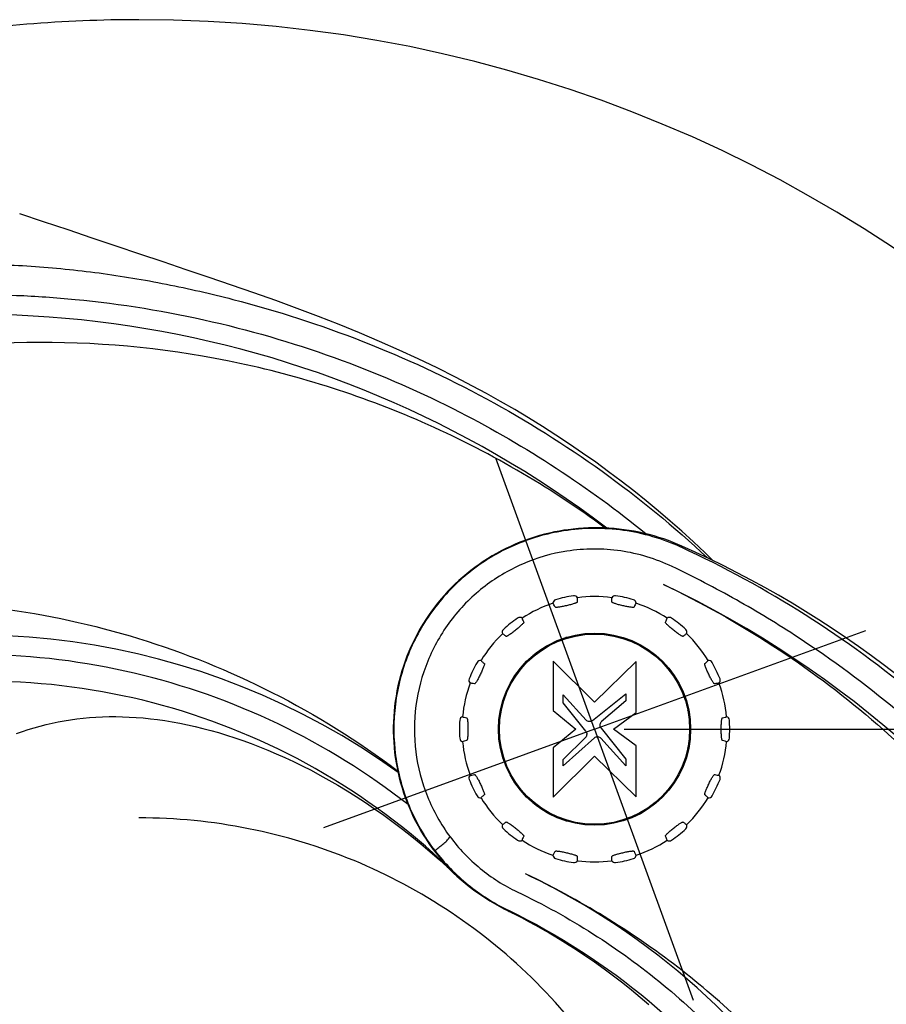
# Model space of a CAD drawing. Extents: x 0 to 594, y 0 to 420.
# Tile 55 of 64: x 435 to 465, y 342 to 375. Entities that reach past the tile are written whole.
import ezdxf

# ---------------------------------------------------------------- set-up
doc = ezdxf.new("R2010")
doc.units = 0
doc.header["$LTSCALE"] = 32.67
doc.linetypes.add('CENTER', pattern=[0.6, 0.375, -0.075, 0.075, -0.075])
doc.layers.get('0').update_dxf_attribs({"linetype": 'CONTINUOUS'})
for name, color, linetype in [('123066_DXF_CONTINUOUS_LINE', 7, 'CONTINUOUS'), ('123067_DXF_CONTINUOUS_LINE', 7, 'CONTINUOUS'), ('124030_DXF_AXIS', 7, 'CONTINUOUS'), ('124030_DXF_CONTINUOUS_LINE', 7, 'CONTINUOUS'), ('124031_DXF_CONTINUOUS_LINE', 7, 'CONTINUOUS'), ('126056_DXF_CONTINUOUS_LINE', 7, 'CONTINUOUS'), ('PRX_3000-160_2D_DWG_DXF_BA', 7, 'CONTINUOUS')]:
    doc.layers.add(name, color=color, linetype=linetype)
doc.styles.get("Standard").update_dxf_attribs({"font": 'txt', "width": 0.7})
doc.dimstyles.new('DIMSTYLE_5', dxfattribs={"dimtxt": 3.5, "dimasz": 3, "dimexe": 1.5, "dimexo": 1, "dimgap": 0.875, "dimtad": 1, "dimdec": 0, "dimlfac": 5.882353, "dimtxsty": 'STANDARD', "dimblk": '_ARROW_FILLED', "dimblk1": '_ARROW_FILLED', "dimblk2": '_ARROW_FILLED', "dimcen": 0.09, "dimazin": 3, "dimtp": 1.2, "dimtm": 1.2, "dimtfac": 1, "dimtdec": 0, "dimtofl": 0, "dimtmove": 0, "dimatfit": 3, "dimtolj": 1})
doc.dimstyles.new('DIMSTYLE_8', dxfattribs={"dimtxt": 3.5, "dimasz": 3, "dimexe": 1.5, "dimexo": 1, "dimgap": 0.875, "dimtad": 1, "dimdec": 3, "dimlfac": 5.882353, "dimtxsty": 'STANDARD', "dimblk": '_ARROW_FILLED', "dimblk1": '_ARROW_FILLED', "dimblk2": '_ARROW_FILLED', "dimcen": 0.09, "dimazin": 3, "dimtp": 1.2, "dimtm": 1.2, "dimtfac": 1, "dimtdec": 0, "dimtofl": 0, "dimtmove": 0, "dimatfit": 3, "dimtolj": 1})

# ---------------------------------------------------------------- blocks, each defined once
blk = doc.blocks.new('_ARROW_FILLED')
at = {"color": 0, "linetype": 'BYBLOCK'}
blk.add_solid([(0, 0), (-1, 0.167), (-1, -0.167)], dxfattribs=at)
blk = doc.blocks.new('*D6')
at = {"layer": 'PRX_3000-160_2D_DWG_DXF_BA', "color": 2, "linetype": 'CONTINUOUS'}
for p, q in [((455.973, 351.051), (512.083, 351.051)), ((510.583, 351.051), (510.583, 256.617)), ((510.583, 162.182), (510.583, 256.617)), ((496.543, 162.182), (512.083, 162.182))]:
    blk.add_line(p, q, dxfattribs=at)
at = {"layer": 'PRX_3000-160_2D_DWG_DXF_BA', "color": 2, "linetype": 'CONTINUOUS', "xscale": 3, "yscale": 3, "zscale": 3}
for p, rotation in [((510.583, 351.051), 90), ((510.583, 162.182), 270)]:
    blk.add_blockref('_ARROW_FILLED', p, dxfattribs=dict(at, rotation=rotation))
at = {"layer": 'PRX_3000-160_2D_DWG_DXF_BA', "color": 2, "linetype": 'CONTINUOUS', "insert": (506.208, 256.617), "char_height": 3.5, "width": 16.5, "attachment_point": 2, "rotation": 90}
blk.add_mtext('(1111)', dxfattribs=at)
blk = doc.blocks.new('*D11')
at = {"layer": 'PRX_3000-160_2D_DWG_DXF_BA', "color": 2, "linetype": 'CONTINUOUS'}
for p, q in [((458.666, 340.902), (462.444, 330.524)), ((461.931, 331.934), (354.101, 292.687)), ((231.262, 294.678), (246.784, 252.031)), ((246.271, 253.44), (354.101, 292.687))]:
    blk.add_line(p, q, dxfattribs=at)
at = {"layer": 'PRX_3000-160_2D_DWG_DXF_BA', "color": 2, "linetype": 'CONTINUOUS', "xscale": 3, "yscale": 3, "zscale": 3}
for p, rotation in [((461.931, 331.934), 20), ((246.271, 253.44), 200)]:
    blk.add_blockref('_ARROW_FILLED', p, dxfattribs=dict(at, rotation=rotation))
at = {"layer": 'PRX_3000-160_2D_DWG_DXF_BA', "color": 2, "linetype": 'CONTINUOUS', "insert": (352.604, 296.798), "char_height": 3.5, "width": 19.125, "attachment_point": 2, "rotation": 20}
blk.add_mtext('(1350)', dxfattribs=at)

msp = doc.modelspace()

# ---------------------------------------------------------------- linework, layer by layer
at = {"layer": '123066_DXF_CONTINUOUS_LINE', "color": 7, "linetype": 'CONTINUOUS'}
msp.add_circle((454.97251, 351.05078), 3.26396, dxfattribs=at)
for radius, start, end in [(4.59012, 98.979057, 106.735228), (4.505, 82.556169, 97.443831), (4.59012, 73.264772, 81.020943), (4.505, 108.270455, 123.158116), (4.505, 56.841884, 71.729545), (4.59012, 124.693343, 132.449514), (4.59012, 47.550486, 55.306657), (4.505, 133.984741, 148.872402), (4.505, 31.127598, 46.015259), (4.59012, 150.407629, 158.1638), (4.59012, 21.8362, 29.592371), (4.505, 159.699027, 174.586688), (4.505, 5.413312, 20.300973), (4.59012, 176.121915, 183.878085), (4.59012, 356.121915, 3.878085), (4.505, 185.413312, 200.300973), (4.505, 339.699027, 354.586688), (4.59012, 201.8362, 209.592371), (4.59012, 330.407629, 338.1638), (4.505, 211.127598, 226.015259), (4.505, 313.984741, 328.872402), (4.59012, 227.550486, 235.306657), (4.59012, 304.693343, 312.449514), (4.505, 236.841884, 251.729545), (4.505, 288.270455, 303.158116), (4.59012, 253.264772, 261.020943), (4.505, 262.556169, 277.443831), (4.59012, 278.979057, 286.735228)]:
    msp.add_arc((454.97251, 351.05078), radius, start, end, dxfattribs=at)
for centre, major_axis, start_param, end_param in [((453.94912, 350.72811), (3.41921, 1.07807), 1.23623348, 1.26683062), ((455.76364, 351.77573), (2.64324, 2.42208), 1.87476203, 1.90535917), ((455.20476, 350.00316), (-0.77597, 3.50015), -1.26683062, -1.23623348), ((455.20476, 352.0984), (0.77597, 3.50015), -1.90535917, -1.87476203), ((455.76364, 350.32584), (2.64324, -2.42208), -1.90535917, -1.87476203), ((453.94912, 351.37345), (3.41921, -1.07807), -1.26683062, -1.23623348)]:
    msp.add_ellipse(centre, major_axis=major_axis, ratio=0.95415703, start_param=start_param, end_param=end_param, dxfattribs=at)
for points, knots in [([(454.38886, 355.51781), (454.3768, 355.54088), (454.33718, 355.58042), (454.28182, 355.58871), (454.25611, 355.58465)], [0, 0, 0, 0, 0.5000086, 1, 1, 1, 1]), ([(455.6889, 355.58465), (455.6632, 355.58871), (455.60783, 355.58042), (455.56821, 355.54088), (455.55615, 355.51781)], [0, 0, 0, 0, 0.49999169, 1, 1, 1, 1]), ([(453.65079, 355.44649), (453.62586, 355.43899), (453.57958, 355.4075), (453.56104, 355.35468), (453.56018, 355.32867)], [0, 0, 0, 0, 0.49999169, 1, 1, 1, 1]), ([(453.62985, 355.19926), (453.61796, 355.22665), (453.59733, 355.27106), (453.57265, 355.31404), (453.56018, 355.32868)], [0, 0, 0, 0, 0.60825845, 1, 1, 1, 1]), ([(454.38225, 355.37097), (454.38243, 355.36655), (454.37302, 355.35569), (454.3524, 355.34414), (454.31898, 355.32936), (454.25339, 355.30662), (454.15041, 355.27799), (454.0149, 355.24491), (453.87849, 355.21593), (453.77357, 355.19712), (453.70468, 355.18919), (453.66824, 355.18804), (453.64465, 355.18952), (453.63159, 355.19522), (453.62985, 355.19924)], [0, 0, 0, 0, 0.01690464, 0.04763931, 0.09329378, 0.15468516, 0.31331381, 0.50058197, 0.68729843, 0.84580257, 0.90676326, 0.9526813, 0.98326545, 1, 1, 1, 1]), ([(454.38886, 355.51782), (454.38398, 355.49923), (454.38039, 355.44979), (454.38107, 355.40083), (454.38224, 355.37099)], [0, 0, 0, 0, 0.39169855, 1, 1, 1, 1]), ([(455.56277, 355.37099), (455.56394, 355.40082), (455.56462, 355.44979), (455.56104, 355.49922), (455.55615, 355.51782)], [0, 0, 0, 0, 0.60825845, 1, 1, 1, 1]), ([(456.31517, 355.19924), (456.3134, 355.19518), (456.30022, 355.18948), (456.27663, 355.18802), (456.24011, 355.1892), (456.17115, 355.19718), (456.06594, 355.21605), (455.9295, 355.24505), (455.79402, 355.27812), (455.69133, 355.30671), (455.62582, 355.32945), (455.59249, 355.34422), (455.57188, 355.35579), (455.56259, 355.36659), (455.56276, 355.37097)], [0, 0, 0, 0, 0.01690464, 0.04763931, 0.09329378, 0.15468516, 0.31331381, 0.50058197, 0.68729843, 0.84580257, 0.90676326, 0.9526813, 0.98326545, 1, 1, 1, 1]), ([(456.38484, 355.32867), (456.38398, 355.35468), (456.36544, 355.4075), (456.31915, 355.43899), (456.29423, 355.44649)], [0, 0, 0, 0, 0.5000086, 1, 1, 1, 1]), ([(456.38484, 355.32868), (456.37237, 355.31404), (456.34768, 355.27106), (456.32705, 355.22665), (456.31517, 355.19926)], [0, 0, 0, 0, 0.39169855, 1, 1, 1, 1]), ([(452.56624, 354.68704), (452.56832, 354.68313), (452.56456, 354.66927), (452.55099, 354.64991), (452.5273, 354.62209), (452.47806, 354.57315), (452.39771, 354.50267), (452.28997, 354.41407), (452.17964, 354.32877), (452.09327, 354.26631), (452.03464, 354.22927), (452.00232, 354.21242), (451.98042, 354.20352), (451.96618, 354.20299), (451.96286, 354.20586)], [0, 0, 0, 0, 0.01690464, 0.04763931, 0.09329378, 0.15468516, 0.31331381, 0.50058197, 0.68729843, 0.84580257, 0.90676326, 0.9526813, 0.98326545, 1, 1, 1, 1]), ([(452.50849, 354.82221), (452.48762, 354.83775), (452.43477, 354.85619), (452.38128, 354.83963), (452.35989, 354.82482)], [0, 0, 0, 0, 0.5000086, 1, 1, 1, 1]), ([(452.50848, 354.82221), (452.51215, 354.80334), (452.53037, 354.75724), (452.55223, 354.71342), (452.56623, 354.68705)], [0, 0, 0, 0, 0.39169855, 1, 1, 1, 1]), ([(457.98215, 354.20586), (457.9788, 354.20296), (457.96445, 354.20355), (457.94256, 354.21246), (457.91017, 354.22937), (457.8515, 354.26648), (457.7649, 354.32914), (457.65455, 354.41446), (457.54684, 354.50304), (457.46672, 354.57335), (457.41757, 354.62227), (457.39395, 354.65003), (457.3804, 354.6694), (457.37671, 354.68317), (457.37877, 354.68704)], [0, 0, 0, 0, 0.01690464, 0.04763931, 0.09329378, 0.15468516, 0.31331381, 0.50058197, 0.68729843, 0.84580257, 0.90676326, 0.9526813, 0.98326545, 1, 1, 1, 1]), ([(457.37878, 354.68705), (457.39278, 354.71342), (457.41464, 354.75724), (457.43286, 354.80334), (457.43653, 354.82221)], [0, 0, 0, 0, 0.60825845, 1, 1, 1, 1]), ([(457.58513, 354.82482), (457.56373, 354.83963), (457.51025, 354.85619), (457.45739, 354.83775), (457.43652, 354.82221)], [0, 0, 0, 0, 0.49999169, 1, 1, 1, 1]), ([(451.87445, 354.4377), (451.85525, 354.42014), (451.82721, 354.37168), (451.83342, 354.31605), (451.84393, 354.29224)], [0, 0, 0, 0, 0.49999169, 1, 1, 1, 1]), ([(451.96285, 354.20587), (451.94026, 354.22539), (451.9024, 354.25645), (451.86152, 354.28447), (451.84393, 354.29225)], [0, 0, 0, 0, 0.60825845, 1, 1, 1, 1]), ([(458.10108, 354.29225), (458.0835, 354.28447), (458.04261, 354.25646), (458.00475, 354.22539), (457.98216, 354.20587)], [0, 0, 0, 0, 0.39169855, 1, 1, 1, 1]), ([(458.10108, 354.29224), (458.11159, 354.31605), (458.1178, 354.37168), (458.08976, 354.42014), (458.07056, 354.4377)], [0, 0, 0, 0, 0.5000086, 1, 1, 1, 1]), ([(454.10311, 354.16086), (454.10261, 354.1616), (454.10185, 354.16265), (454.1007, 354.16366), (454.10022, 354.16367)], [0, 0, 0, 0, 0.6504226, 1, 1, 1, 1]), ([(451.22683, 353.2829), (451.23039, 353.28027), (451.23302, 353.26615), (451.22919, 353.24283), (451.21991, 353.20749), (451.19679, 353.14203), (451.15498, 353.04366), (451.09635, 352.91709), (451.03396, 352.79237), (450.98324, 352.69862), (450.94649, 352.63981), (450.92467, 352.6106), (450.90881, 352.59309), (450.89621, 352.58643), (450.89197, 352.58757)], [0, 0, 0, 0, 0.01690464, 0.04763931, 0.09329378, 0.15468516, 0.31331381, 0.50058197, 0.68729843, 0.84580257, 0.90676326, 0.9526813, 0.98326545, 1, 1, 1, 1]), ([(451.11614, 353.37962), (451.09059, 353.38457), (451.03498, 353.37825), (450.99397, 353.34013), (450.98112, 353.3175)], [0, 0, 0, 0, 0.5000086, 1, 1, 1, 1]), ([(451.11613, 353.37962), (451.12763, 353.36421), (451.16404, 353.33058), (451.20275, 353.30059), (451.22681, 353.2829)], [0, 0, 0, 0, 0.39169855, 1, 1, 1, 1]), ([(452.71281, 353.36265), (452.71261, 353.36229), (452.7128, 353.36102), (452.71323, 353.35999), (452.71354, 353.35932)], [0, 0, 0, 0, 0.35795852, 1, 1, 1, 1]), ([(459.05304, 352.58757), (459.04876, 352.58642), (459.03609, 352.59317), (459.02024, 352.6107), (458.99839, 352.63999), (458.96163, 352.69888), (458.91079, 352.7929), (458.84839, 352.91766), (458.78978, 353.0442), (458.7481, 353.1423), (458.72504, 353.20771), (458.7158, 353.24297), (458.712, 353.2663), (458.71465, 353.2803), (458.71819, 353.2829)], [0, 0, 0, 0, 0.01690464, 0.04763931, 0.09329378, 0.15468516, 0.31331381, 0.50058197, 0.68729843, 0.84580257, 0.90676326, 0.9526813, 0.98326545, 1, 1, 1, 1]), ([(458.7182, 353.2829), (458.74226, 353.30059), (458.78097, 353.33058), (458.81738, 353.36421), (458.82888, 353.37962)], [0, 0, 0, 0, 0.60825845, 1, 1, 1, 1]), ([(458.96389, 353.3175), (458.95104, 353.34013), (458.91003, 353.37825), (458.85442, 353.38457), (458.82887, 353.37962)], [0, 0, 0, 0, 0.49999169, 1, 1, 1, 1]), ([(450.71173, 352.75809), (450.70205, 352.73394), (450.69781, 352.67811), (450.72754, 352.63069), (450.74734, 352.6138)], [0, 0, 0, 0, 0.49999169, 1, 1, 1, 1]), ([(450.89196, 352.58758), (450.86313, 352.59536), (450.81555, 352.60692), (450.76655, 352.61443), (450.74733, 352.6138)], [0, 0, 0, 0, 0.60825845, 1, 1, 1, 1]), ([(459.19768, 352.6138), (459.17846, 352.61443), (459.12946, 352.60693), (459.08188, 352.59536), (459.05305, 352.58758)], [0, 0, 0, 0, 0.39169855, 1, 1, 1, 1]), ([(459.19767, 352.6138), (459.21747, 352.63069), (459.2472, 352.67811), (459.24297, 352.73394), (459.23329, 352.75809)], [0, 0, 0, 0, 0.5000086, 1, 1, 1, 1]), ([(458.10449, 351.8518), (458.10424, 351.85221), (458.10278, 351.85269), (458.10149, 351.85282), (458.10061, 351.85288)], [0, 0, 0, 0, 0.3495149, 1, 1, 1, 1]), ([(450.4876, 351.47578), (450.46243, 351.46915), (450.41507, 351.43933), (450.39466, 351.38719), (450.3929, 351.36123)], [0, 0, 0, 0, 0.5000086, 1, 1, 1, 1]), ([(450.48759, 351.47578), (450.50463, 351.46688), (450.55203, 351.45238), (450.59992, 351.44215), (450.62927, 351.43665)], [0, 0, 0, 0, 0.39169855, 1, 1, 1, 1]), ([(450.62928, 351.43666), (450.63363, 351.43584), (450.64211, 351.42428), (450.64879, 351.40163), (450.65576, 351.36581), (450.66333, 351.29689), (450.66833, 351.19024), (450.6697, 351.09978), (450.6697, 351.05078)], [0, 0, 0, 0, 0.03377617, 0.09516696, 0.18635204, 0.30896405, 0.62585365, 1, 1, 1, 1]), ([(459.2753, 351.05078), (459.27529, 351.09974), (459.27665, 351.19022), (459.28166, 351.29682), (459.28926, 351.36584), (459.29624, 351.40167), (459.30294, 351.42437), (459.31141, 351.43585), (459.31572, 351.43666)], [0, 0, 0, 0, 0.37382143, 0.69120002, 0.81329072, 0.90525076, 0.96649808, 1, 1, 1, 1]), ([(459.31574, 351.43665), (459.34509, 351.44215), (459.39298, 351.45238), (459.44038, 351.46688), (459.45742, 351.47578)], [0, 0, 0, 0, 0.60825845, 1, 1, 1, 1]), ([(459.55211, 351.36123), (459.55035, 351.38719), (459.52995, 351.43933), (459.48258, 351.46915), (459.45741, 351.47578)], [0, 0, 0, 0, 0.49999169, 1, 1, 1, 1]), ([(450.66972, 351.05078), (450.66972, 351.00182), (450.66836, 350.91134), (450.66335, 350.80474), (450.65576, 350.73572), (450.64877, 350.69989), (450.64207, 350.67719), (450.6336, 350.66571), (450.62929, 350.6649)], [0, 0, 0, 0, 0.37382143, 0.69120002, 0.81329072, 0.90525076, 0.96649808, 1, 1, 1, 1]), ([(459.31573, 350.66491), (459.31139, 350.66572), (459.3029, 350.67729), (459.29623, 350.69993), (459.28925, 350.73575), (459.28169, 350.80467), (459.27668, 350.91132), (459.27531, 351.00178), (459.27531, 351.05078)], [0, 0, 0, 0, 0.03377617, 0.09516696, 0.18635204, 0.30896405, 0.62585365, 1, 1, 1, 1]), ([(450.3929, 350.74033), (450.39466, 350.71437), (450.41507, 350.66223), (450.46243, 350.63241), (450.4876, 350.62578)], [0, 0, 0, 0, 0.49999169, 1, 1, 1, 1]), ([(450.62927, 350.66491), (450.59992, 350.65941), (450.55203, 350.64918), (450.50463, 350.63468), (450.48759, 350.62578)], [0, 0, 0, 0, 0.60825845, 1, 1, 1, 1]), ([(459.45742, 350.62578), (459.44038, 350.63468), (459.39298, 350.64918), (459.34509, 350.65941), (459.31574, 350.66491)], [0, 0, 0, 0, 0.39169855, 1, 1, 1, 1]), ([(459.45741, 350.62578), (459.48258, 350.63241), (459.52995, 350.66223), (459.55035, 350.71437), (459.55211, 350.74033)], [0, 0, 0, 0, 0.5000086, 1, 1, 1, 1]), ([(458.1006, 350.24866), (458.10149, 350.24872), (458.10278, 350.24886), (458.10424, 350.24935), (458.10449, 350.24976)], [0, 0, 0, 0, 0.65054112, 1, 1, 1, 1]), ([(450.74734, 349.48776), (450.72754, 349.47087), (450.69781, 349.42345), (450.70205, 349.36762), (450.71173, 349.34347)], [0, 0, 0, 0, 0.5000086, 1, 1, 1, 1]), ([(450.74733, 349.48776), (450.76655, 349.48714), (450.81555, 349.49464), (450.86313, 349.5062), (450.89196, 349.51398)], [0, 0, 0, 0, 0.39169855, 1, 1, 1, 1]), ([(450.89197, 349.51399), (450.89625, 349.51515), (450.90892, 349.50839), (450.92478, 349.49086), (450.94662, 349.46157), (450.98338, 349.40268), (451.03422, 349.30866), (451.09662, 349.18391), (451.15523, 349.05736), (451.19691, 348.95926), (451.21997, 348.89386), (451.22921, 348.85859), (451.23301, 348.83526), (451.23036, 348.82126), (451.22683, 348.81866)], [0, 0, 0, 0, 0.01690464, 0.04763931, 0.09329378, 0.15468516, 0.31331381, 0.50058197, 0.68729843, 0.84580257, 0.90676326, 0.9526813, 0.98326545, 1, 1, 1, 1]), ([(458.71819, 348.81866), (458.71462, 348.82129), (458.712, 348.83541), (458.71582, 348.85873), (458.7251, 348.89408), (458.74822, 348.95953), (458.79004, 349.0579), (458.84866, 349.18447), (458.91106, 349.30919), (458.96177, 349.40294), (458.99852, 349.46175), (459.02034, 349.49096), (459.03621, 349.50848), (459.04881, 349.51513), (459.05304, 349.51399)], [0, 0, 0, 0, 0.01690464, 0.04763931, 0.09329378, 0.15468516, 0.31331381, 0.50058197, 0.68729843, 0.84580257, 0.90676326, 0.9526813, 0.98326545, 1, 1, 1, 1]), ([(459.05305, 349.51398), (459.08188, 349.5062), (459.12946, 349.49464), (459.17846, 349.48714), (459.19768, 349.48776)], [0, 0, 0, 0, 0.60825845, 1, 1, 1, 1]), ([(459.23329, 349.34347), (459.24297, 349.36762), (459.2472, 349.42345), (459.21747, 349.47087), (459.19767, 349.48776)], [0, 0, 0, 0, 0.49999169, 1, 1, 1, 1]), ([(450.98112, 348.78406), (450.99397, 348.76143), (451.03498, 348.72331), (451.09059, 348.71699), (451.11614, 348.72194)], [0, 0, 0, 0, 0.49999169, 1, 1, 1, 1]), ([(451.22681, 348.81866), (451.20275, 348.80098), (451.16404, 348.77098), (451.12763, 348.73735), (451.11613, 348.72194)], [0, 0, 0, 0, 0.60825845, 1, 1, 1, 1]), ([(452.71353, 348.74225), (452.71322, 348.74158), (452.71279, 348.74055), (452.71261, 348.73928), (452.71281, 348.73891)], [0, 0, 0, 0, 0.6418448, 1, 1, 1, 1]), ([(458.82888, 348.72194), (458.81738, 348.73735), (458.78097, 348.77098), (458.74226, 348.80098), (458.7182, 348.81866)], [0, 0, 0, 0, 0.39169855, 1, 1, 1, 1]), ([(458.82887, 348.72194), (458.85442, 348.71699), (458.91003, 348.72331), (458.95104, 348.76143), (458.96389, 348.78406)], [0, 0, 0, 0, 0.5000086, 1, 1, 1, 1]), ([(451.84393, 347.80931), (451.86151, 347.81709), (451.9024, 347.84511), (451.94026, 347.87617), (451.96285, 347.89569)], [0, 0, 0, 0, 0.39169855, 1, 1, 1, 1]), ([(451.96286, 347.8957), (451.96621, 347.8986), (451.98056, 347.89801), (452.00245, 347.8891), (452.03484, 347.87219), (452.09352, 347.83508), (452.18011, 347.77242), (452.29046, 347.6871), (452.39817, 347.59852), (452.47829, 347.52821), (452.52744, 347.4793), (452.55107, 347.45153), (452.56461, 347.43216), (452.5683, 347.4184), (452.56624, 347.41452)], [0, 0, 0, 0, 0.01690464, 0.04763931, 0.09329378, 0.15468516, 0.31331381, 0.50058197, 0.68729843, 0.84580257, 0.90676326, 0.9526813, 0.98326545, 1, 1, 1, 1]), ([(454.10022, 347.93789), (454.10069, 347.9379), (454.10184, 347.93892), (454.1026, 347.93997), (454.10309, 347.94071)], [0, 0, 0, 0, 0.34962964, 1, 1, 1, 1]), ([(457.37877, 347.41452), (457.37669, 347.41843), (457.38046, 347.4323), (457.39402, 347.45165), (457.41772, 347.47947), (457.46695, 347.52841), (457.5473, 347.59889), (457.65504, 347.68749), (457.76537, 347.77279), (457.85174, 347.83525), (457.91037, 347.87229), (457.94269, 347.88914), (457.96459, 347.89804), (457.97883, 347.89857), (457.98215, 347.8957)], [0, 0, 0, 0, 0.01690464, 0.04763931, 0.09329378, 0.15468516, 0.31331381, 0.50058197, 0.68729843, 0.84580257, 0.90676326, 0.9526813, 0.98326545, 1, 1, 1, 1]), ([(457.98216, 347.89569), (458.00475, 347.87617), (458.04261, 347.84511), (458.0835, 347.81709), (458.10108, 347.80931)], [0, 0, 0, 0, 0.60825845, 1, 1, 1, 1]), ([(451.84393, 347.80932), (451.83342, 347.78551), (451.82721, 347.72988), (451.85525, 347.68143), (451.87445, 347.66386)], [0, 0, 0, 0, 0.5000086, 1, 1, 1, 1]), ([(458.07056, 347.66386), (458.08976, 347.68143), (458.1178, 347.72988), (458.11159, 347.78551), (458.10108, 347.80932)], [0, 0, 0, 0, 0.49999169, 1, 1, 1, 1]), ([(452.35989, 347.27674), (452.38128, 347.26193), (452.43477, 347.24538), (452.48762, 347.26381), (452.50849, 347.27936)], [0, 0, 0, 0, 0.49999169, 1, 1, 1, 1]), ([(452.56623, 347.41451), (452.55223, 347.38814), (452.53037, 347.34432), (452.51215, 347.29823), (452.50848, 347.27935)], [0, 0, 0, 0, 0.60825845, 1, 1, 1, 1]), ([(457.43653, 347.27935), (457.43286, 347.29822), (457.41465, 347.34432), (457.39279, 347.38814), (457.37878, 347.41451)], [0, 0, 0, 0, 0.39169855, 1, 1, 1, 1]), ([(457.43652, 347.27936), (457.45739, 347.26381), (457.51025, 347.24538), (457.56373, 347.26193), (457.58513, 347.27674)], [0, 0, 0, 0, 0.5000086, 1, 1, 1, 1]), ([(453.56018, 346.77288), (453.57264, 346.78752), (453.59733, 346.8305), (453.61796, 346.87491), (453.62985, 346.9023)], [0, 0, 0, 0, 0.39169855, 1, 1, 1, 1]), ([(453.62985, 346.90232), (453.63161, 346.90638), (453.64479, 346.91208), (453.66838, 346.91354), (453.7049, 346.91236), (453.77387, 346.90439), (453.87907, 346.88551), (454.01551, 346.85651), (454.15099, 346.82344), (454.25368, 346.79486), (454.31919, 346.77211), (454.35252, 346.75734), (454.37313, 346.74577), (454.38242, 346.73497), (454.38225, 346.73059)], [0, 0, 0, 0, 0.01690464, 0.04763931, 0.09329378, 0.15468516, 0.31331381, 0.50058197, 0.68729843, 0.84580257, 0.90676326, 0.9526813, 0.98326545, 1, 1, 1, 1]), ([(455.56276, 346.73059), (455.56259, 346.73501), (455.57199, 346.74587), (455.59261, 346.75742), (455.62603, 346.7722), (455.69162, 346.79494), (455.7946, 346.82357), (455.93011, 346.85665), (456.06652, 346.88563), (456.17144, 346.90444), (456.24033, 346.91237), (456.27677, 346.91353), (456.30036, 346.91204), (456.31342, 346.90634), (456.31517, 346.90232)], [0, 0, 0, 0, 0.01690464, 0.04763931, 0.09329378, 0.15468516, 0.31331381, 0.50058197, 0.68729843, 0.84580257, 0.90676326, 0.9526813, 0.98326545, 1, 1, 1, 1]), ([(456.31517, 346.9023), (456.32705, 346.87491), (456.34768, 346.8305), (456.37237, 346.78752), (456.38484, 346.77288)], [0, 0, 0, 0, 0.60825845, 1, 1, 1, 1]), ([(453.56018, 346.77289), (453.56104, 346.74688), (453.57958, 346.69406), (453.62586, 346.66257), (453.65079, 346.65508)], [0, 0, 0, 0, 0.5000086, 1, 1, 1, 1]), ([(454.25611, 346.51691), (454.28182, 346.51285), (454.33718, 346.52114), (454.3768, 346.56069), (454.38886, 346.58375)], [0, 0, 0, 0, 0.49999169, 1, 1, 1, 1]), ([(454.38224, 346.73057), (454.38107, 346.70074), (454.38039, 346.65177), (454.38398, 346.60234), (454.38886, 346.58374)], [0, 0, 0, 0, 0.60825845, 1, 1, 1, 1]), ([(455.55615, 346.58374), (455.56103, 346.60234), (455.56462, 346.65177), (455.56394, 346.70074), (455.56277, 346.73057)], [0, 0, 0, 0, 0.39169855, 1, 1, 1, 1]), ([(455.55615, 346.58375), (455.56821, 346.56069), (455.60783, 346.52114), (455.6632, 346.51285), (455.6889, 346.51691)], [0, 0, 0, 0, 0.5000086, 1, 1, 1, 1]), ([(456.29423, 346.65508), (456.31915, 346.66257), (456.36544, 346.69406), (456.38398, 346.74688), (456.38484, 346.77289)], [0, 0, 0, 0, 0.49999169, 1, 1, 1, 1])]:
    msp.add_open_spline(points, degree=3, knots=knots, dxfattribs=at)
at = {"layer": '123067_DXF_CONTINUOUS_LINE', "color": 7, "linetype": 'CONTINUOUS'}
for p, q in [((453.86626, 354.11172), (453.86362, 354.12009)), ((452.86885, 353.54576), (452.87478, 353.53928)), ((453.56322, 353.35825), (453.56322, 351.688)), ((454.97235, 351.96687), (453.56322, 353.35825)), ((456.38165, 353.3499), (454.97235, 351.96687)), ((456.38165, 351.61998), (456.38165, 353.3499)), ((453.90713, 351.94639), (453.90713, 352.21953)), ((453.90713, 352.21953), (454.68539, 351.36007)), ((454.89929, 351.34921), (456.03774, 352.24663)), ((456.03774, 352.24663), (456.03774, 352.01136)), ((454.67587, 350.98817), (453.90713, 351.94639)), ((456.03774, 352.01136), (455.20202, 351.29773)), ((453.56322, 351.688), (454.33264, 351.05065)), ((455.61223, 351.05078), (456.38165, 351.61998)), ((458.18533, 351.62518), (458.17648, 351.62321)), ((454.33264, 351.05065), (453.56322, 350.41329)), ((455.19165, 351.08248), (456.03774, 350.02793)), ((456.38165, 350.48127), (455.61223, 351.05078)), ((453.90713, 350.02599), (454.66499, 350.77269)), ((454.97303, 350.75807), (453.90713, 349.80067)), ((456.03774, 349.80573), (455.18604, 350.74675)), ((453.56322, 350.41329), (453.56322, 348.7427)), ((456.38165, 348.75169), (456.38165, 350.48127)), ((458.17648, 350.47835), (458.18533, 350.47638)), ((453.56322, 348.7427), (454.97251, 350.13424)), ((453.90713, 349.80067), (453.90713, 350.02599)), ((454.97251, 350.13424), (456.38165, 348.75169)), ((456.03774, 350.02793), (456.03774, 349.80573)), ((452.87478, 348.56228), (452.86885, 348.5558)), ((453.86362, 347.98147), (453.86626, 347.98984))]:
    msp.add_line(p, q, dxfattribs=at)
msp.add_circle((454.97251, 351.05078), 3.23, dxfattribs=at)
for centre, radius, start, end in [((454.97251, 351.05078), 3.25471, 109.870194, 130.129806), ((454.06346, 350.45462), 3.66241, 91.748975, 93.086441), ((455.94332, 351.53996), 3.66241, 146.913559, 148.251025), ((454.91074, 349.96544), 3.66241, 26.913559, 28.251025), ((454.97251, 351.05078), 3.25471, 349.870194, 10.129806), ((454.91074, 352.13612), 3.66241, 331.748975, 333.086441), ((455.94332, 350.5616), 3.66241, 211.748975, 213.086441), ((454.97251, 351.05078), 3.25471, 229.870194, 250.129806), ((454.06346, 351.64694), 3.66241, 266.913559, 268.251025)]:
    msp.add_arc(centre, radius, start, end, dxfattribs=at)
for points, knots in [([(454.89929, 351.34921), (454.89911, 351.34904), (454.88396, 351.33529), (454.84898, 351.31403), (454.78941, 351.30562), (454.73126, 351.32062), (454.69894, 351.34513), (454.68539, 351.36007)], [0, 0, 0, 0, 0.0031421, 0.25887929, 0.50185413, 0.74497573, 1, 1, 1, 1]), ([(455.19165, 351.08248), (455.16927, 351.11319), (455.14572, 351.19249), (455.17668, 351.26932), (455.20202, 351.29773)], [0, 0, 0, 0, 0.49961974, 1, 1, 1, 1]), ([(454.67587, 350.98817), (454.6981, 350.95721), (454.72138, 350.87787), (454.69036, 350.801), (454.66499, 350.77269)], [0, 0, 0, 0, 0.50062972, 1, 1, 1, 1]), ([(454.97303, 350.75807), (454.98798, 350.77152), (455.02264, 350.79249), (455.08201, 350.80091), (455.14013, 350.78607), (455.17248, 350.76165), (455.18604, 350.74675)], [0, 0, 0, 0, 0.25575038, 0.49956084, 0.74376726, 1, 1, 1, 1])]:
    msp.add_open_spline(points, degree=3, knots=knots, dxfattribs=at)
at = {"layer": '124030_DXF_AXIS', "color": 7, "linetype": 'CENTER'}
for q in [(451.62071, 360.25977), (464.18149, 354.40258), (445.76352, 347.69898), (458.3243, 341.84179)]:
    msp.add_line((454.97251, 351.05078), q, dxfattribs=at)
at = {"layer": '124030_DXF_CONTINUOUS_LINE', "color": 7, "linetype": 'CONTINUOUS'}
for p, q in [((457.91638, 357.2295), (457.90698, 357.23382)), ((457.61346, 356.5723), (457.60515, 356.57627)), ((452.34073, 345.5271), (452.34709, 345.52408)), ((452.033, 344.88116), (452.0713, 344.86218)), ((452.03668, 344.90153), (452.04375, 344.8981)), ((452.0713, 344.86218), (452.13403, 344.8309)), ((452.13403, 344.8309), (452.19666, 344.79944))]:
    msp.add_line(p, q, dxfattribs=at)
for points in [[(453.93003, 357.80736), (453.78384, 357.7832), (453.6112, 357.75045), (453.43946, 357.71328), (453.26875, 357.67172), (453.0992, 357.62578), (452.93089, 357.57549), (452.76396, 357.52087), (452.59851, 357.46196), (452.43465, 357.39882), (452.27249, 357.3315), (452.11213, 357.26005), (451.95369, 357.18454), (451.79726, 357.10503), (451.64294, 357.02157), (451.49083, 356.93422), (451.34104, 356.84305), (451.19366, 356.74811), (451.0488, 356.64945), (450.90656, 356.54713), (450.76705, 356.44123), (450.63034, 356.3318), (450.49654, 356.21892), (450.36573, 356.10267), (450.23796, 355.98311), (450.11331, 355.86035), (449.99185, 355.73445), (449.87363, 355.60549), (449.75874, 355.47354), (449.64726, 355.33868), (449.53924, 355.20098), (449.43478, 355.06051), (449.33393, 354.91738), (449.23677, 354.77169), (449.14334, 354.62352), (449.05372, 354.47299), (448.96797, 354.3202), (448.88613, 354.16525), (448.80827, 354.00823), (448.73447, 353.84926), (448.66477, 353.68843), (448.59922, 353.52585), (448.53787, 353.36165), (448.48077, 353.19592), (448.42794, 353.02879), (448.37941, 352.86039), (448.3352, 352.69082), (448.29535, 352.52019), (448.25987, 352.34863), (448.22881, 352.17625), (448.20218, 352.00317), (448.18, 351.8295), (448.1623, 351.65538), (448.14908, 351.48089), (448.14033, 351.30614), (448.13604, 351.13125), (448.13622, 350.95631), (448.14087, 350.78142), (448.14999, 350.60669), (448.16359, 350.43223), (448.18168, 350.25813), (448.20426, 350.0845), (448.23131, 349.91146), (448.2628, 349.73913), (448.29872, 349.56761), (448.33903, 349.39702), (448.38369, 349.22748), (448.43267, 349.05908), (448.48595, 348.89194), (448.54348, 348.72617), (448.60523, 348.56189), (448.67119, 348.39921), (448.7413, 348.23823), (448.81555, 348.07907), (448.8939, 347.92184), (448.97628, 347.76667), (449.06267, 347.61366), (449.15299, 347.4629), (449.24717, 347.31451), (449.34515, 347.16856), (449.44686, 347.02516), (449.5368, 346.90455)], [(457.93704, 357.27287), (457.80432, 357.33038), (457.64477, 357.3953), (457.48364, 357.45636), (457.32104, 357.51354), (457.15706, 357.56682), (456.99179, 357.61618), (456.82532, 357.6616), (456.65773, 357.70302), (456.48913, 357.74043), (456.31959, 357.77376), (456.14922, 357.80298), (455.97812, 357.82803), (455.80639, 357.84887), (455.63413, 357.86552), (455.46146, 357.87799), (455.28848, 357.88631), (455.11529, 357.89047), (454.94198, 357.8905), (454.76865, 357.88638), (454.5954, 357.87813), (454.42231, 357.86573), (454.24948, 357.84916), (454.07704, 357.82842), (453.93003, 357.80736)], [(467.33534, 351.14553), (466.94339, 351.49351), (466.52662, 351.85288), (466.10553, 352.2052), (465.68022, 352.55041), (465.2508, 352.88843), (464.81737, 353.21923), (464.38004, 353.54274), (463.93892, 353.8589), (463.49412, 354.16767), (463.04576, 354.469), (462.59395, 354.76284), (462.13882, 355.04915), (461.68049, 355.32788), (461.21909, 355.59902), (460.75476, 355.86256), (460.28762, 356.11849), (459.81779, 356.36677), (459.3454, 356.6074), (458.87055, 356.84035), (458.39339, 357.06559), (457.93704, 357.27287)], [(449.5368, 346.90455), (449.63528, 346.78272), (449.75427, 346.6423), (449.87662, 346.50501), (450.00225, 346.37092), (450.13108, 346.24011), (450.263, 346.11265), (450.39795, 345.98861), (450.53584, 345.86808), (450.67657, 345.75113), (450.82007, 345.63784), (450.96623, 345.52826), (451.11495, 345.42245), (451.26613, 345.32048), (451.41967, 345.22239), (451.5755, 345.12824), (451.73351, 345.03808), (451.89361, 344.95198), (452.033, 344.88116)], [(452.19666, 344.79944), (452.2592, 344.76779), (452.26806, 344.76328)], [(452.26806, 344.76328), (452.48668, 344.65064), (452.72709, 344.52333), (452.96488, 344.3938), (453.20001, 344.26209), (453.43247, 344.12827), (453.66225, 343.99236), (453.88932, 343.85442), (454.11367, 343.71449), (454.31421, 343.58628)], [(454.31421, 343.58628), (454.63459, 343.37507), (454.97003, 343.14523), (455.29745, 342.91188), (455.61688, 342.67518), (455.92825, 342.43542), (456.23133, 342.19296), (456.5261, 341.94803), (456.81256, 341.70086)]]:
    msp.add_lwpolyline(points, dxfattribs=at)
for radius in [35.57553, 24.68357]:
    msp.add_arc((442.01295, 323.85078), radius, 0, 64.524339, dxfattribs=at)
for points, knots in [([(453.92181, 357.78682), (453.34356, 357.69667), (452.20516, 357.36442), (450.68492, 356.44919), (449.44823, 355.17495), (448.57816, 353.62737), (448.13218, 351.9089), (448.13992, 350.13322), (448.60089, 348.41967), (449.1909, 347.39096), (449.54509, 346.92509)], [0, 0, 0, 0, 0.12499289, 0.2499951, 0.37499725, 0.5, 0.62500275, 0.7500049, 0.87500711, 1, 1, 1, 1]), ([(457.90698, 357.23382), (457.29174, 357.51741), (456.29599, 357.80814), (454.93836, 357.89381), (454.2574, 357.83958), (453.92181, 357.78682)], [0, 0, 0, 0, 0.49907297, 0.74973462, 1, 1, 1, 1]), ([(479.06263, 327.25078), (478.98975, 328.0478), (478.80254, 329.63861), (478.36685, 332.00141), (477.77822, 334.33093), (477.02543, 336.61282), (476.11293, 338.83549), (475.04848, 340.98935), (473.84465, 343.06834), (472.07273, 345.73517), (469.54998, 348.85379), (466.07047, 352.17835), (462.18771, 355.02178), (459.36877, 356.55877), (457.91638, 357.22949)], [0, 0, 0, 0, 0.06252159, 0.12504152, 0.18755873, 0.25007373, 0.31258657, 0.37509844, 0.43761127, 0.50012525, 0.62509189, 0.75005833, 0.87502781, 1, 1, 1, 1]), ([(454.02912, 357.09826), (453.51336, 357.01772), (452.74858, 356.7952), (451.81634, 356.31393), (450.95181, 355.71793), (450.02746, 354.77129), (449.24435, 353.39266), (448.83728, 351.85981), (448.83307, 350.27291), (449.23251, 348.73908), (449.75093, 347.81515), (450.0626, 347.39636)], [0, 0, 0, 0, 0.12476495, 0.1876556, 0.25025779, 0.3751196, 0.50013667, 0.62515012, 0.75002428, 0.87522934, 1, 1, 1, 1]), ([(457.60515, 356.57627), (457.05651, 356.83847), (456.16417, 357.10936), (454.94432, 357.19331), (454.33124, 357.14586), (454.02912, 357.09826)], [0, 0, 0, 0, 0.49841815, 0.74930708, 1, 1, 1, 1]), ([(478.10881, 327.16668), (478.03486, 328.00675), (477.82438, 329.61019), (477.39199, 331.83402), (476.89895, 333.74405), (476.08445, 336.36756), (474.68826, 339.78084), (472.26584, 344.02822), (469.13876, 348.09198), (465.59395, 351.51898), (462.38707, 353.89589), (459.80496, 355.46421), (458.35153, 356.22243), (457.61346, 356.5723)], [0, 0, 0, 0, 0.06751543, 0.12933344, 0.18127421, 0.2253577, 0.34921535, 0.47560454, 0.61575418, 0.75828058, 0.86888552, 0.93460738, 1, 1, 1, 1]), ([(457.31498, 355.96725), (458.59545, 355.35717), (461.05974, 353.977), (464.41764, 351.46739), (467.36963, 348.60404), (469.89116, 345.45136), (471.97829, 342.05344), (473.62761, 338.43827), (474.8256, 334.63261), (475.30681, 332.00527), (475.4656, 330.6765)], [0, 0, 0, 0, 0.13107077, 0.26010634, 0.38634893, 0.51007093, 0.63219829, 0.75392459, 0.87633685, 1, 1, 1, 1]), ([(449.54509, 346.92508), (449.5914, 346.96061), (449.68211, 347.03423), (449.82226, 347.13928), (449.95422, 347.2565), (450.02737, 347.34898), (450.0626, 347.39636)], [0, 0, 0, 0, 0.24917128, 0.49855394, 0.74794638, 1, 1, 1, 1]), ([(450.0626, 347.39636), (450.35892, 346.99912), (451.0498, 346.27531), (451.89471, 345.73942), (452.34073, 345.5271)], [0, 0, 0, 0, 0.50081936, 1, 1, 1, 1]), ([(449.54509, 346.92508), (449.87552, 346.49886), (450.63553, 345.72076), (451.55301, 345.13647), (452.03668, 344.90153)], [0, 0, 0, 0, 0.50074314, 1, 1, 1, 1]), ([(467.62662, 328.93715), (467.04227, 330.77408), (465.50376, 334.32293), (462.16638, 339.09597), (457.87, 343.16909), (454.45505, 345.26477), (452.63003, 346.13431)], [0, 0, 0, 0, 0.24686343, 0.49139955, 0.74110382, 1, 1, 1, 1]), ([(452.34709, 345.52408), (454.11389, 344.68314), (457.45245, 342.55922), (461.52504, 338.26255), (464.43425, 333.11112), (465.48212, 329.30068), (465.76547, 327.36854)], [0, 0, 0, 0, 0.25034888, 0.50032515, 0.75015196, 1, 1, 1, 1]), ([(452.04375, 344.8981), (453.75205, 344.07085), (456.97382, 341.99249), (460.87956, 337.80073), (463.62688, 332.79652), (464.58374, 329.11217), (464.83005, 327.25078)], [0, 0, 0, 0, 0.25138535, 0.50179841, 0.75132278, 1, 1, 1, 1])]:
    msp.add_open_spline(points, degree=3, knots=knots, dxfattribs=at)
at = {"layer": '124031_DXF_CONTINUOUS_LINE', "color": 7, "linetype": 'CONTINUOUS'}
for p, q in [((449.96161, 346.3733), (449.9729, 346.36291)), ((450.02067, 346.31852), (449.97032, 346.36526)), ((449.97289, 346.36291), (449.97778, 346.35841)), ((449.99355, 346.34397), (449.97775, 346.35837)), ((450.02067, 346.31852), (450.11245, 346.23264)), ((450.11245, 346.23264), (450.18394, 346.1651))]:
    msp.add_line(p, q, dxfattribs=at)
for points in [[(450.83045, 362.70789), (450.24502, 363.01287), (449.62282, 363.32447), (448.9862, 363.6306), (448.33532, 363.93105), (447.67036, 364.22568), (446.9915, 364.51446), (446.299, 364.79742), (445.59317, 365.07476), (444.87436, 365.34683), (444.14299, 365.61421), (443.39956, 365.8777), (442.64462, 366.13848), (441.8788, 366.39805), (441.10308, 366.65863), (440.31805, 366.92191), (439.52399, 367.18863), (438.72109, 367.45915), (437.90951, 367.73324), (437.08915, 368.01015), (436.25955, 368.2885), (435.44582, 368.55781)], [(459.00564, 356.77408), (458.71215, 357.05707), (458.32721, 357.41713), (457.93556, 357.77248), (457.53726, 358.12299), (457.13234, 358.46855), (456.72087, 358.80902), (456.30288, 359.14428), (455.87844, 359.4742), (455.44761, 359.79866), (455.01047, 360.11754), (454.5671, 360.43074), (454.1176, 360.73817), (453.66202, 361.03973), (453.20048, 361.33531), (452.73305, 361.62484), (452.25981, 361.90824), (451.78085, 362.18541), (451.29629, 362.45628), (450.83045, 362.70789)], [(435.34092, 350.90288), (435.53774, 350.97361), (435.73617, 351.03971), (435.93594, 351.10108), (436.13708, 351.15775), (436.34008, 351.20987), (436.54483, 351.25737), (436.75121, 351.30024), (436.95969, 351.33856), (437.17019, 351.37228), (437.38257, 351.40136), (437.59733, 351.42584), (437.81436, 351.44566), (438.03356, 351.46079), (438.25542, 351.47121), (438.47983, 351.47685), (438.70668, 351.47767), (438.93648, 351.4736), (439.16912, 351.46456), (439.40448, 351.45048), (439.64307, 351.43126), (439.88481, 351.40679), (440.12954, 351.37699), (440.37765, 351.34172), (440.62914, 351.30085), (440.88376, 351.25432), (441.14159, 351.20199), (441.4025, 351.14378), (441.66636, 351.07961), (441.93315, 351.00938), (442.20273, 350.93302), (442.47497, 350.85043), (442.7499, 350.76152), (443.02726, 350.66623), (443.30702, 350.56446), (443.58956, 350.45595), (443.87464, 350.34061), (444.16219, 350.21834), (444.45272, 350.08872), (444.74608, 349.95162), (445.04207, 349.80692), (445.34107, 349.6542), (445.64308, 349.49318), (445.94767, 349.32382), (446.25462, 349.146), (446.56377, 348.95953), (446.87483, 348.76433), (447.18729, 348.56044), (447.50092, 348.34777), (447.81549, 348.12619), (448.13051, 347.89578), (448.44573, 347.65646), (448.7609, 347.40812), (449.07555, 347.15087), (449.38933, 346.88472), (449.70207, 346.60951), (449.9616, 346.3733)], [(450.18394, 346.1651), (450.2991, 346.0582), (450.43566, 345.9373), (450.57521, 345.81988), (450.71765, 345.70601), (450.86288, 345.59575), (451.01081, 345.48916), (451.16136, 345.38629), (451.31443, 345.28721), (451.40584, 345.23123)]]:
    msp.add_lwpolyline(points, dxfattribs=at)
for centre, radius, start, end in [((433.8453, 329.56984), 35.57552, 52.734718, 110), ((433.8453, 329.56984), 24.68357, 54.165283, 110), ((457.04831, 354.06228), 10.45667, 227.454606, 227.571818)]:
    msp.add_arc(centre, radius, start, end, dxfattribs=at)
for points, knots in [([(424.35478, 365.58574), (425.10214, 365.78244), (426.60639, 366.14166), (428.89234, 366.53699), (431.19863, 366.7884), (433.51699, 366.87878), (435.83582, 366.80611), (438.14389, 366.57334), (440.4317, 366.1907), (443.44552, 365.50192), (447.13023, 364.31182), (451.34533, 362.35783), (455.28407, 359.89339), (457.67968, 357.92627), (458.80752, 356.87063)], [0, 0, 0, 0, 0.06252055, 0.1250394, 0.18755581, 0.25007005, 0.31258065, 0.37508881, 0.43759838, 0.50011087, 0.62508266, 0.75005311, 0.87502479, 1, 1, 1, 1]), ([(424.61317, 364.62187), (425.39295, 364.83091), (426.91708, 365.17088), (429.08547, 365.52294), (431.00654, 365.7186), (433.05186, 365.83034), (435.13197, 365.82174), (438.23494, 365.60909), (441.97227, 364.99918), (446.35864, 363.68977), (451.41254, 361.47003), (454.77113, 359.27734), (456.72361, 357.68776)], [0, 0, 0, 0, 0.07109011, 0.13736922, 0.19334202, 0.24104074, 0.31769715, 0.37632292, 0.51481971, 0.65011402, 0.77829691, 1, 1, 1, 1]), ([(455.33402, 357.8846), (453.40821, 359.30603), (449.29558, 361.68699), (442.58117, 363.8), (435.65942, 364.4338), (431.06421, 363.86583), (428.81789, 363.33957)], [0, 0, 0, 0, 0.25753853, 0.50631633, 0.75176247, 1, 1, 1, 1]), ([(429.86453, 355.37845), (431.49494, 355.44546), (434.75567, 355.30016), (439.53934, 354.25823), (444.12135, 352.40696), (446.94356, 350.64781), (448.28393, 349.63972)], [0, 0, 0, 0, 0.24910115, 0.49540653, 0.743973, 1, 1, 1, 1]), ([(448.63601, 348.48737), (447.27316, 349.55459), (444.30702, 351.39844), (439.3763, 353.13698), (434.19134, 353.77466), (430.71982, 353.44351), (429.0288, 353.09388)], [0, 0, 0, 0, 0.25030134, 0.50039055, 0.75030561, 1, 1, 1, 1]), ([(450.00899, 346.36582), (448.64652, 347.65613), (445.60156, 349.91165), (440.37026, 352.07562), (434.79528, 352.90198), (431.05741, 352.53784), (429.24946, 352.13772)], [0, 0, 0, 0, 0.2516028, 0.50221006, 0.75172186, 1, 1, 1, 1])]:
    msp.add_open_spline(points, degree=3, knots=knots, dxfattribs=at)
at = {"layer": '126056_DXF_CONTINUOUS_LINE', "color": 7, "linetype": 'CONTINUOUS'}
msp.add_arc((439.49791, 328.95078), 46.20209, 1.063598, 89.999868, dxfattribs=at)
for points, knots in [([(439.49802, 375.15288), (436.95661, 375.15289), (431.86506, 374.73207), (426.9124, 373.47826), (424.50845, 372.65374)], [0, 0, 0, 0, 0.49999879, 1, 1, 1, 1]), ([(458.58501, 328.95077), (458.58501, 330.19801), (458.33892, 332.69941), (457.24575, 336.30193), (455.47055, 339.62343), (453.0815, 342.53439), (450.17056, 344.92344), (446.84907, 346.69863), (443.24657, 347.7918), (440.74518, 348.03788), (439.49794, 348.03788)], [0, 0, 0, 0, 0.12500035, 0.25000062, 0.37500081, 0.50000088, 0.62500081, 0.75000062, 0.87500034, 1, 1, 1, 1])]:
    msp.add_open_spline(points, degree=3, knots=knots, dxfattribs=at)

# ---------------------------------------------------------------- dimensions: what is measured, and where the dimension line sits
at = {"layer": 'PRX_3000-160_2D_DWG_DXF_BA', "color": 2, "linetype": 'CONTINUOUS'}
for base, p1, p2, angle, dimstyle, picture, middle in [((510.58258, 351.05078), (495.54251, 162.18243), (454.97251, 351.05078), 90, 'DIMSTYLE_5', '*D6', (507.95758, 256.61661)), ((461.93051, 331.93383), (230.91988, 295.61721), (458.3243, 341.84179), 20, 'DIMSTYLE_8', '*D11', (353.20298, 295.15371))]:
    dim = msp.add_linear_dim(base=base, p1=p1, p2=p2, angle=angle, text='(<>)', dimstyle=dimstyle, override={"dimtad": 0, "dimtih": 1, "dimtoh": 1}, dxfattribs=at)
    dim.commit()
    dim.dimension.update_dxf_attribs({"geometry": picture, "text_midpoint": middle, "dimtype": 160})

doc.saveas('drawing.dxf')
